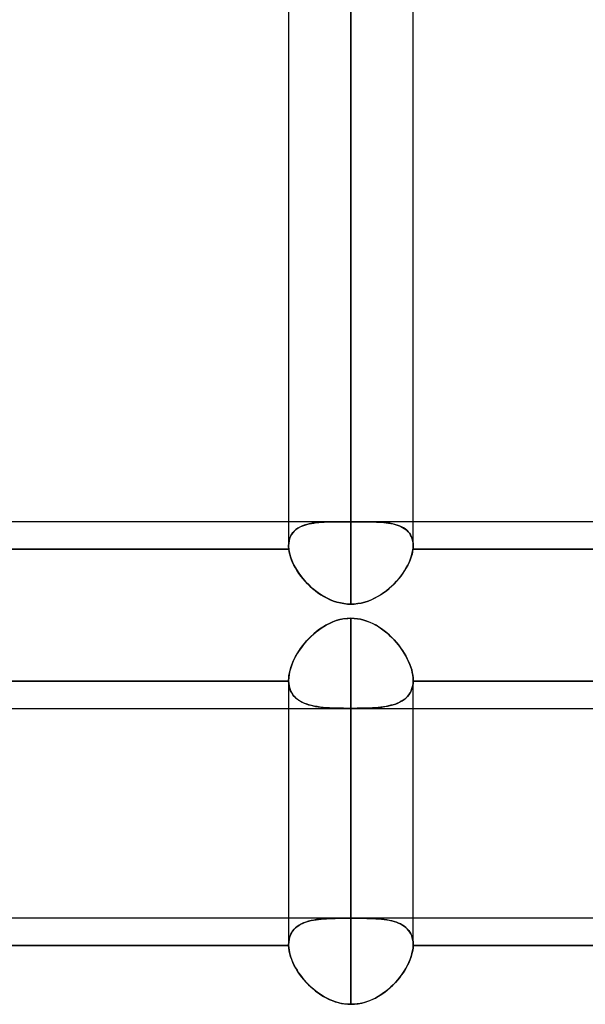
# Model space of a CAD drawing. Header units: millimetres. Extents: x -86 to 92, y -242 to 242.
# Tile 8 of 81: x 11.5 to 19.63, y -141.97 to -127.82. Entities that reach past the tile are written whole.
import ezdxf

# ---------------------------------------------------------------- set-up
doc = ezdxf.new("R2010")
doc.units = ezdxf.units.MM
doc.layers.add('MAIN-1', color=7, linetype='Continuous')

msp = doc.modelspace()

# ---------------------------------------------------------------- linework, layer by layer
at = {"layer": 'MAIN-1'}
for p, q in [((15.362, 0), (15.362, -135.382)), ((15.362, 0), (15.362, -135.382)), ((16.257, 0), (16.257, -136.222)), ((16.257, 0), (16.257, -135.039)), ((17.152, -135.382), (17.152, 0)), ((17.152, -135.382), (17.152, 0)), ((16.257, -136.222), (16.257, 0)), ((16.257, -135.039), (16.257, -49.579)), ((16.132, -135.039), (7.583, -135.039)), ((15.362, -135.039), (8.352, -135.039)), ((16.132, -135.039), (15.362, -135.039)), ((15.523, -135.115), (15.494, -135.131)), ((15.511, -135.121), (15.537, -135.108)), ((15.554, -135.1), (15.523, -135.115)), ((15.537, -135.108), (15.565, -135.096)), ((15.588, -135.087), (15.554, -135.1)), ((15.565, -135.096), (15.594, -135.085)), ((15.623, -135.077), (15.588, -135.087)), ((15.594, -135.085), (15.625, -135.076)), ((15.66, -135.067), (15.623, -135.077)), ((15.625, -135.076), (15.658, -135.068)), ((15.658, -135.068), (15.691, -135.061)), ((15.7, -135.06), (15.66, -135.067)), ((15.691, -135.061), (15.726, -135.056)), ((15.741, -135.054), (15.7, -135.06)), ((15.726, -135.056), (15.762, -135.051)), ((15.784, -135.049), (15.741, -135.054)), ((15.762, -135.051), (15.798, -135.048)), ((15.829, -135.045), (15.784, -135.049)), ((15.798, -135.048), (15.836, -135.045)), ((15.876, -135.043), (15.829, -135.045)), ((15.836, -135.045), (15.875, -135.043)), ((15.875, -135.043), (15.915, -135.041)), ((15.924, -135.041), (15.876, -135.043)), ((15.915, -135.041), (15.956, -135.04)), ((15.973, -135.04), (15.924, -135.041)), ((15.956, -135.04), (15.998, -135.04)), ((16.024, -135.039), (15.973, -135.04)), ((15.998, -135.04), (16.042, -135.039)), ((16.076, -135.039), (16.024, -135.039)), ((16.042, -135.039), (16.086, -135.039)), ((16.13, -135.039), (16.076, -135.039)), ((16.086, -135.039), (16.131, -135.039)), ((16.151, -135.039), (16.13, -135.039)), ((16.131, -135.039), (16.152, -135.039)), ((16.172, -135.039), (16.151, -135.039)), ((16.152, -135.039), (16.173, -135.039)), ((16.193, -135.039), (16.172, -135.039)), ((16.173, -135.039), (16.194, -135.039)), ((16.215, -135.039), (16.193, -135.039)), ((16.194, -135.039), (16.215, -135.039)), ((16.236, -135.039), (16.215, -135.039)), ((16.215, -135.039), (16.236, -135.039)), ((16.257, -135.039), (16.236, -135.039)), ((16.236, -135.039), (16.257, -135.039)), ((16.257, -135.039), (16.279, -135.039)), ((16.279, -135.039), (16.257, -135.039)), ((16.279, -135.039), (16.3, -135.039)), ((16.3, -135.039), (16.279, -135.039)), ((16.3, -135.039), (16.321, -135.039)), ((16.321, -135.039), (16.3, -135.039)), ((16.321, -135.039), (16.343, -135.039)), ((16.343, -135.039), (16.321, -135.039)), ((16.343, -135.039), (16.364, -135.039)), ((16.364, -135.039), (16.343, -135.039)), ((16.364, -135.039), (16.385, -135.039)), ((16.385, -135.039), (16.364, -135.039)), ((24.66, -135.039), (16.383, -135.039)), ((17.152, -135.039), (16.383, -135.039)), ((16.385, -135.039), (16.427, -135.039)), ((16.433, -135.039), (16.385, -135.039)), ((16.427, -135.039), (16.468, -135.039)), ((16.481, -135.039), (16.433, -135.039)), ((16.468, -135.039), (16.508, -135.039)), ((16.528, -135.04), (16.481, -135.039)), ((16.508, -135.039), (16.548, -135.04)), ((16.573, -135.041), (16.528, -135.04)), ((16.548, -135.04), (16.586, -135.041)), ((16.617, -135.042), (16.573, -135.041)), ((16.586, -135.041), (16.624, -135.042)), ((16.66, -135.044), (16.617, -135.042)), ((16.624, -135.042), (16.66, -135.044)), ((16.66, -135.044), (16.697, -135.046)), ((16.702, -135.047), (16.66, -135.044)), ((16.697, -135.046), (16.732, -135.049)), ((16.742, -135.05), (16.702, -135.047)), ((16.732, -135.049), (16.766, -135.053)), ((16.78, -135.055), (16.742, -135.05)), ((16.766, -135.053), (16.8, -135.057)), ((16.818, -135.06), (16.78, -135.055)), ((16.8, -135.057), (16.832, -135.063)), ((16.854, -135.067), (16.818, -135.06)), ((16.832, -135.063), (16.863, -135.069)), ((16.888, -135.076), (16.854, -135.067)), ((16.863, -135.069), (16.894, -135.077)), ((16.922, -135.085), (16.888, -135.076)), ((16.894, -135.077), (16.922, -135.086)), ((16.953, -135.097), (16.922, -135.085)), ((16.922, -135.086), (16.95, -135.096)), ((16.95, -135.096), (16.976, -135.107)), ((16.983, -135.11), (16.953, -135.097)), ((16.976, -135.107), (17.001, -135.119)), ((17.011, -135.125), (16.983, -135.11)), ((17.001, -135.119), (17.024, -135.133)), ((24.163, -135.039), (17.152, -135.039)), ((15.39, -135.248), (15.378, -135.278)), ((15.383, -135.264), (15.395, -135.238)), ((15.405, -135.22), (15.39, -135.248)), ((15.395, -135.238), (15.409, -135.215)), ((15.423, -135.195), (15.405, -135.22)), ((15.409, -135.215), (15.425, -135.192)), ((15.444, -135.171), (15.423, -135.195)), ((15.425, -135.192), (15.443, -135.172)), ((15.443, -135.172), (15.464, -135.154)), ((15.468, -135.15), (15.444, -135.171)), ((15.464, -135.154), (15.486, -135.137)), ((15.494, -135.131), (15.468, -135.15)), ((15.486, -135.137), (15.511, -135.121)), ((17.036, -135.142), (17.011, -135.125)), ((17.024, -135.133), (17.045, -135.149)), ((17.06, -135.161), (17.036, -135.142)), ((17.045, -135.149), (17.065, -135.165)), ((17.081, -135.182), (17.06, -135.161)), ((17.065, -135.165), (17.082, -135.183)), ((17.099, -135.204), (17.081, -135.182)), ((17.082, -135.183), (17.098, -135.203)), ((17.098, -135.203), (17.113, -135.224)), ((17.115, -135.229), (17.099, -135.204)), ((17.113, -135.224), (17.125, -135.247)), ((17.129, -135.256), (17.115, -135.229)), ((17.125, -135.247), (17.134, -135.271)), ((17.139, -135.285), (17.129, -135.256)), ((15.364, -135.345), (15.362, -135.382)), ((15.362, -135.382), (15.364, -135.35)), ((15.362, -135.382), (15.363, -135.389)), ((15.363, -135.389), (15.362, -135.382)), ((15.363, -135.389), (15.363, -135.396)), ((15.363, -135.396), (15.363, -135.389)), ((15.363, -135.396), (15.363, -135.403)), ((15.363, -135.403), (15.363, -135.396)), ((15.369, -135.311), (15.364, -135.345)), ((15.364, -135.35), (15.368, -135.32)), ((15.368, -135.32), (15.374, -135.291)), ((15.378, -135.278), (15.369, -135.311)), ((15.374, -135.291), (15.383, -135.264)), ((17.134, -135.271), (17.142, -135.297)), ((17.146, -135.315), (17.139, -135.285)), ((17.142, -135.297), (17.148, -135.324)), ((17.151, -135.347), (17.146, -135.315)), ((17.148, -135.324), (17.151, -135.352)), ((17.152, -135.381), (17.151, -135.347)), ((17.151, -135.352), (17.152, -135.382)), ((17.152, -135.39), (17.152, -135.381)), ((17.152, -135.382), (17.152, -135.39)), ((17.152, -135.39), (17.152, -135.398)), ((17.152, -135.398), (17.152, -135.39)), ((17.152, -135.398), (17.152, -135.407)), ((17.152, -135.406), (17.152, -135.398)), ((8.35, -135.432), (15.365, -135.432)), ((15.365, -135.432), (8.35, -135.432)), ((15.363, -135.403), (15.363, -135.41)), ((15.363, -135.41), (15.363, -135.403)), ((15.363, -135.41), (15.364, -135.418)), ((15.364, -135.418), (15.363, -135.41)), ((15.364, -135.418), (15.365, -135.425)), ((15.365, -135.425), (15.364, -135.418)), ((15.365, -135.425), (15.365, -135.432)), ((15.365, -135.432), (15.365, -135.425)), ((15.371, -135.469), (15.365, -135.432)), ((15.365, -135.432), (15.371, -135.468)), ((15.371, -135.468), (15.379, -135.505)), ((15.38, -135.506), (15.371, -135.469)), ((15.379, -135.505), (15.39, -135.543)), ((15.391, -135.544), (15.38, -135.506)), ((15.39, -135.543), (15.404, -135.582)), ((15.405, -135.583), (15.391, -135.544)), ((17.124, -135.544), (17.11, -135.583)), ((17.11, -135.583), (17.124, -135.544)), ((17.136, -135.506), (17.124, -135.544)), ((17.124, -135.544), (17.135, -135.506)), ((17.135, -135.506), (17.144, -135.469)), ((17.144, -135.468), (17.136, -135.506)), ((17.149, -135.432), (17.144, -135.468)), ((17.144, -135.469), (17.149, -135.432)), ((17.149, -135.432), (17.15, -135.423)), ((17.15, -135.424), (17.149, -135.432)), ((17.151, -135.415), (17.15, -135.424)), ((17.15, -135.423), (17.151, -135.415)), ((17.149, -135.432), (24.165, -135.432)), ((24.165, -135.432), (17.149, -135.432)), ((17.151, -135.415), (17.152, -135.406)), ((17.152, -135.407), (17.151, -135.415)), ((15.404, -135.582), (15.421, -135.621)), ((15.421, -135.623), (15.405, -135.583)), ((15.421, -135.621), (15.44, -135.661)), ((15.44, -135.662), (15.421, -135.623)), ((15.44, -135.661), (15.461, -135.7)), ((15.462, -135.702), (15.44, -135.662)), ((17.053, -135.702), (17.075, -135.662)), ((17.075, -135.661), (17.054, -135.701)), ((17.094, -135.622), (17.075, -135.661)), ((17.075, -135.662), (17.094, -135.623)), ((17.11, -135.583), (17.094, -135.622)), ((17.094, -135.623), (17.11, -135.583)), ((15.461, -135.7), (15.484, -135.739)), ((15.486, -135.741), (15.462, -135.702)), ((15.484, -135.739), (15.51, -135.778)), ((15.511, -135.78), (15.486, -135.741)), ((15.51, -135.778), (15.538, -135.816)), ((15.539, -135.818), (15.511, -135.78)), ((15.538, -135.816), (15.568, -135.854)), ((15.57, -135.856), (15.539, -135.818)), ((16.945, -135.857), (16.975, -135.819)), ((16.976, -135.818), (16.946, -135.855)), ((16.975, -135.819), (17.003, -135.78)), ((17.004, -135.779), (16.976, -135.818)), ((17.003, -135.78), (17.029, -135.741)), ((17.03, -135.74), (17.004, -135.779)), ((17.029, -135.741), (17.053, -135.702)), ((17.054, -135.701), (17.03, -135.74)), ((15.568, -135.854), (15.6, -135.891)), ((15.601, -135.893), (15.57, -135.856)), ((15.6, -135.891), (15.634, -135.927)), ((15.635, -135.929), (15.601, -135.893)), ((15.634, -135.927), (15.669, -135.962)), ((15.671, -135.964), (15.635, -135.929)), ((15.669, -135.962), (15.706, -135.996)), ((15.708, -135.997), (15.671, -135.964)), ((16.806, -135.998), (16.843, -135.964)), ((16.845, -135.963), (16.807, -135.997)), ((16.843, -135.964), (16.879, -135.93)), ((16.88, -135.929), (16.845, -135.963)), ((16.879, -135.93), (16.913, -135.894)), ((16.914, -135.893), (16.88, -135.929)), ((16.913, -135.894), (16.945, -135.857)), ((16.946, -135.855), (16.914, -135.893)), ((15.706, -135.996), (15.745, -136.028)), ((15.747, -136.029), (15.708, -135.997)), ((15.745, -136.028), (15.785, -136.058)), ((15.787, -136.059), (15.747, -136.029)), ((15.785, -136.058), (15.827, -136.086)), ((15.829, -136.087), (15.787, -136.059)), ((15.827, -136.086), (15.871, -136.113)), ((15.872, -136.114), (15.829, -136.087)), ((16.642, -136.114), (16.685, -136.088)), ((16.686, -136.087), (16.643, -136.113)), ((16.685, -136.088), (16.727, -136.06)), ((16.728, -136.059), (16.686, -136.087)), ((16.727, -136.06), (16.767, -136.03)), ((16.769, -136.029), (16.728, -136.059)), ((16.767, -136.03), (16.806, -135.998)), ((16.807, -135.997), (16.769, -136.029)), ((15.871, -136.113), (15.915, -136.137)), ((15.917, -136.137), (15.872, -136.114)), ((15.915, -136.137), (15.961, -136.158)), ((15.963, -136.159), (15.917, -136.137)), ((15.961, -136.158), (16.009, -136.177)), ((16.01, -136.177), (15.963, -136.159)), ((16.009, -136.177), (16.057, -136.193)), ((16.058, -136.193), (16.01, -136.177)), ((16.057, -136.193), (16.107, -136.205)), ((16.107, -136.205), (16.058, -136.193)), ((16.157, -136.214), (16.107, -136.205)), ((16.107, -136.205), (16.157, -136.215)), ((16.207, -136.22), (16.157, -136.214)), ((16.157, -136.215), (16.207, -136.22)), ((16.257, -136.222), (16.207, -136.22)), ((16.207, -136.22), (16.257, -136.222)), ((16.308, -136.22), (16.257, -136.222)), ((16.257, -136.222), (16.307, -136.22)), ((16.307, -136.22), (16.357, -136.215)), ((16.358, -136.215), (16.308, -136.22)), ((16.357, -136.215), (16.407, -136.206)), ((16.407, -136.206), (16.358, -136.215)), ((16.457, -136.193), (16.407, -136.206)), ((16.407, -136.206), (16.456, -136.193)), ((16.456, -136.193), (16.504, -136.178)), ((16.505, -136.178), (16.457, -136.193)), ((16.504, -136.178), (16.551, -136.159)), ((16.552, -136.159), (16.505, -136.178)), ((16.551, -136.159), (16.597, -136.138)), ((16.598, -136.137), (16.552, -136.159)), ((16.597, -136.138), (16.642, -136.114)), ((16.643, -136.113), (16.598, -136.137)), ((15.9, -136.524), (15.854, -136.552)), ((15.869, -136.542), (15.909, -136.519)), ((15.948, -136.499), (15.9, -136.524)), ((15.909, -136.519), (15.95, -136.498)), ((15.997, -136.477), (15.948, -136.499)), ((15.95, -136.498), (15.991, -136.479)), ((15.991, -136.479), (16.034, -136.463)), ((16.047, -136.459), (15.997, -136.477)), ((16.034, -136.463), (16.078, -136.449)), ((16.098, -136.444), (16.047, -136.459)), ((16.078, -136.449), (16.122, -136.438)), ((16.151, -136.433), (16.098, -136.444)), ((16.122, -136.438), (16.167, -136.43)), ((16.204, -136.426), (16.151, -136.433)), ((16.167, -136.43), (16.212, -136.426)), ((16.257, -136.424), (16.204, -136.426)), ((16.212, -136.426), (16.257, -136.424)), ((16.257, -136.424), (16.304, -136.426)), ((16.257, -140.735), (16.257, -136.424)), ((16.305, -136.426), (16.257, -136.424)), ((16.257, -136.424), (16.257, -140.735)), ((16.304, -136.426), (16.351, -136.431)), ((16.352, -136.431), (16.305, -136.426)), ((16.351, -136.431), (16.398, -136.439)), ((16.398, -136.439), (16.352, -136.431)), ((16.398, -136.439), (16.443, -136.451)), ((16.444, -136.451), (16.398, -136.439)), ((16.443, -136.451), (16.488, -136.465)), ((16.489, -136.466), (16.444, -136.451)), ((16.488, -136.465), (16.532, -136.483)), ((16.534, -136.484), (16.489, -136.466)), ((16.532, -136.483), (16.575, -136.502)), ((16.577, -136.504), (16.534, -136.484)), ((16.575, -136.502), (16.616, -136.525)), ((16.619, -136.526), (16.577, -136.504)), ((16.616, -136.525), (16.657, -136.549)), ((16.66, -136.551), (16.619, -136.526)), ((15.725, -136.649), (15.685, -136.686)), ((15.687, -136.684), (15.722, -136.652)), ((15.722, -136.652), (15.757, -136.622)), ((15.766, -136.615), (15.725, -136.649)), ((15.757, -136.622), (15.793, -136.594)), ((15.809, -136.582), (15.766, -136.615)), ((15.793, -136.594), (15.831, -136.567)), ((15.854, -136.552), (15.809, -136.582)), ((15.831, -136.567), (15.869, -136.542)), ((16.657, -136.549), (16.697, -136.576)), ((16.699, -136.578), (16.66, -136.551)), ((16.697, -136.576), (16.735, -136.604)), ((16.738, -136.606), (16.699, -136.578)), ((16.735, -136.604), (16.773, -136.634)), ((16.775, -136.636), (16.738, -136.606)), ((16.773, -136.634), (16.809, -136.667)), ((16.81, -136.668), (16.775, -136.636)), ((16.809, -136.667), (16.845, -136.7)), ((16.845, -136.701), (16.81, -136.668)), ((15.578, -136.804), (15.546, -136.846)), ((15.562, -136.823), (15.592, -136.787)), ((15.612, -136.763), (15.578, -136.804)), ((15.592, -136.787), (15.622, -136.751)), ((15.647, -136.724), (15.612, -136.763)), ((15.622, -136.751), (15.654, -136.717)), ((15.685, -136.686), (15.647, -136.724)), ((15.654, -136.717), (15.687, -136.684)), ((16.845, -136.7), (16.879, -136.736)), ((16.879, -136.735), (16.845, -136.701)), ((16.911, -136.771), (16.879, -136.735)), ((16.879, -136.736), (16.911, -136.772)), ((16.941, -136.809), (16.911, -136.771)), ((16.911, -136.772), (16.942, -136.809)), ((16.97, -136.847), (16.941, -136.809)), ((16.942, -136.809), (16.971, -136.848)), ((15.462, -136.976), (15.485, -136.937)), ((15.488, -136.931), (15.463, -136.975)), ((15.485, -136.937), (15.509, -136.899)), ((15.516, -136.888), (15.488, -136.931)), ((15.509, -136.899), (15.535, -136.861)), ((15.546, -136.846), (15.516, -136.888)), ((15.535, -136.861), (15.562, -136.823)), ((16.998, -136.886), (16.97, -136.847)), ((16.971, -136.848), (16.998, -136.887)), ((17.023, -136.926), (16.998, -136.886)), ((16.998, -136.887), (17.024, -136.926)), ((17.047, -136.966), (17.023, -136.926)), ((17.024, -136.926), (17.047, -136.966)), ((15.394, -137.133), (15.408, -137.094)), ((15.42, -137.064), (15.403, -137.108)), ((15.408, -137.094), (15.424, -137.055)), ((15.44, -137.019), (15.42, -137.064)), ((15.424, -137.055), (15.442, -137.015)), ((15.463, -136.975), (15.44, -137.019)), ((15.442, -137.015), (15.462, -136.976)), ((17.047, -136.966), (17.068, -137.006)), ((17.068, -137.006), (17.047, -136.966)), ((17.068, -137.006), (17.087, -137.047)), ((17.087, -137.047), (17.068, -137.006)), ((17.087, -137.047), (17.104, -137.087)), ((17.104, -137.087), (17.087, -137.047)), ((17.104, -137.087), (17.119, -137.127)), ((17.119, -137.127), (17.104, -137.087)), ((15.369, -137.237), (15.364, -137.278)), ((15.368, -137.246), (15.374, -137.209)), ((15.377, -137.194), (15.369, -137.237)), ((15.374, -137.209), (15.383, -137.171)), ((15.389, -137.151), (15.377, -137.194)), ((15.383, -137.171), (15.394, -137.133)), ((15.403, -137.108), (15.389, -137.151)), ((17.119, -137.127), (17.131, -137.167)), ((17.131, -137.167), (17.119, -137.127)), ((17.131, -137.167), (17.14, -137.206)), ((17.14, -137.206), (17.131, -137.167)), ((17.14, -137.206), (17.147, -137.244)), ((17.147, -137.244), (17.14, -137.206)), ((15.363, -137.331), (8.352, -137.331)), ((8.352, -137.331), (15.363, -137.331)), ((15.362, -137.318), (15.362, -141.115)), ((15.364, -137.278), (15.362, -137.318)), ((15.362, -137.318), (15.364, -137.282)), ((15.362, -137.32), (15.362, -137.318)), ((15.362, -137.318), (15.362, -137.32)), ((15.362, -137.318), (15.362, -137.724)), ((15.363, -137.321), (15.362, -137.32)), ((15.362, -137.32), (15.363, -137.321)), ((15.363, -137.323), (15.363, -137.321)), ((15.363, -137.321), (15.363, -137.323)), ((15.363, -137.325), (15.363, -137.323)), ((15.363, -137.323), (15.363, -137.325)), ((15.363, -137.327), (15.363, -137.325)), ((15.363, -137.325), (15.363, -137.327)), ((15.363, -137.329), (15.363, -137.327)), ((15.363, -137.327), (15.363, -137.329)), ((15.363, -137.331), (15.363, -137.329)), ((15.363, -137.329), (15.363, -137.331)), ((15.363, -137.331), (15.365, -137.363)), ((15.365, -137.367), (15.363, -137.331)), ((15.364, -137.282), (15.368, -137.246)), ((15.365, -137.363), (15.369, -137.393)), ((15.371, -137.402), (15.365, -137.367)), ((17.144, -137.403), (17.15, -137.368)), ((17.15, -137.363), (17.146, -137.393)), ((17.147, -137.244), (17.151, -137.281)), ((17.151, -137.281), (17.147, -137.244)), ((17.152, -137.331), (17.15, -137.363)), ((17.15, -137.368), (17.152, -137.331)), ((17.151, -137.281), (17.152, -137.318)), ((17.152, -137.317), (17.151, -137.281)), ((17.152, -137.32), (17.152, -137.317)), ((17.152, -137.318), (17.152, -137.32)), ((17.152, -141.115), (17.152, -137.318)), ((17.152, -137.32), (17.152, -137.322)), ((17.152, -137.322), (17.152, -137.32)), ((17.152, -137.322), (17.152, -137.324)), ((17.152, -137.324), (17.152, -137.322)), ((17.152, -137.324), (17.152, -137.326)), ((17.152, -137.326), (17.152, -137.324)), ((17.152, -137.326), (17.152, -137.329)), ((17.152, -137.329), (17.152, -137.326)), ((17.152, -137.329), (17.152, -137.331)), ((17.152, -137.331), (17.152, -137.329)), ((24.163, -137.331), (17.152, -137.331)), ((17.152, -137.331), (24.163, -137.331)), ((17.152, -137.724), (17.152, -137.318)), ((15.369, -137.393), (15.376, -137.422)), ((15.38, -137.435), (15.371, -137.402)), ((15.376, -137.422), (15.385, -137.45)), ((15.392, -137.467), (15.38, -137.435)), ((15.385, -137.45), (15.396, -137.476)), ((15.407, -137.496), (15.392, -137.467)), ((15.396, -137.476), (15.41, -137.501)), ((15.424, -137.523), (15.407, -137.496)), ((15.41, -137.501), (15.425, -137.524)), ((15.444, -137.548), (15.424, -137.523)), ((15.425, -137.524), (15.443, -137.546)), ((17.07, -137.548), (17.091, -137.523)), ((17.089, -137.525), (17.072, -137.547)), ((17.105, -137.502), (17.089, -137.525)), ((17.091, -137.523), (17.108, -137.496)), ((17.119, -137.477), (17.105, -137.502)), ((17.108, -137.496), (17.123, -137.467)), ((17.13, -137.45), (17.119, -137.477)), ((17.123, -137.467), (17.135, -137.436)), ((17.139, -137.422), (17.13, -137.45)), ((17.135, -137.436), (17.144, -137.403)), ((17.146, -137.393), (17.139, -137.422)), ((15.443, -137.546), (15.462, -137.566)), ((15.467, -137.571), (15.444, -137.548)), ((15.462, -137.566), (15.484, -137.585)), ((15.493, -137.592), (15.467, -137.571)), ((15.484, -137.585), (15.507, -137.602)), ((15.52, -137.611), (15.493, -137.592)), ((15.507, -137.602), (15.532, -137.618)), ((15.55, -137.628), (15.52, -137.611)), ((15.532, -137.618), (15.559, -137.632)), ((15.582, -137.643), (15.55, -137.628)), ((15.559, -137.632), (15.587, -137.645)), ((15.616, -137.656), (15.582, -137.643)), ((15.587, -137.645), (15.617, -137.656)), ((15.652, -137.668), (15.616, -137.656)), ((15.617, -137.656), (15.648, -137.667)), ((16.862, -137.668), (16.898, -137.657)), ((16.897, -137.657), (16.866, -137.667)), ((16.927, -137.645), (16.897, -137.657)), ((16.898, -137.657), (16.932, -137.643)), ((16.955, -137.633), (16.927, -137.645)), ((16.932, -137.643), (16.964, -137.628)), ((16.982, -137.618), (16.955, -137.633)), ((16.964, -137.628), (16.994, -137.611)), ((17.007, -137.603), (16.982, -137.618)), ((16.994, -137.611), (17.022, -137.592)), ((17.031, -137.586), (17.007, -137.603)), ((17.022, -137.592), (17.047, -137.571)), ((17.052, -137.567), (17.031, -137.586)), ((17.047, -137.571), (17.07, -137.548)), ((17.072, -137.547), (17.052, -137.567)), ((25.058, -137.724), (1.62, -137.724)), ((25.058, -137.724), (2.014, -137.724)), ((15.362, -137.724), (15.362, -141.115)), ((15.648, -137.667), (15.681, -137.676)), ((15.69, -137.678), (15.652, -137.668)), ((15.681, -137.676), (15.715, -137.684)), ((15.729, -137.687), (15.69, -137.678)), ((15.715, -137.684), (15.75, -137.691)), ((15.771, -137.694), (15.729, -137.687)), ((15.75, -137.691), (15.787, -137.697)), ((15.814, -137.7), (15.771, -137.694)), ((15.787, -137.697), (15.825, -137.702)), ((15.858, -137.705), (15.814, -137.7)), ((15.825, -137.702), (15.864, -137.706)), ((15.904, -137.71), (15.858, -137.705)), ((15.864, -137.706), (15.904, -137.71)), ((15.904, -137.71), (15.945, -137.712)), ((15.952, -137.713), (15.904, -137.71)), ((15.945, -137.712), (15.988, -137.715)), ((16, -137.715), (15.952, -137.713)), ((15.988, -137.715), (16.031, -137.716)), ((16.05, -137.717), (16, -137.715)), ((16.031, -137.716), (16.076, -137.718)), ((16.101, -137.718), (16.05, -137.717)), ((16.076, -137.718), (16.121, -137.719)), ((16.153, -137.719), (16.101, -137.718)), ((16.121, -137.719), (16.166, -137.719)), ((16.205, -137.72), (16.153, -137.719)), ((16.166, -137.719), (16.212, -137.72)), ((16.257, -137.72), (16.205, -137.72)), ((16.212, -137.72), (16.257, -137.72)), ((16.257, -137.72), (16.257, -141.972)), ((16.303, -137.72), (16.257, -137.72)), ((16.257, -137.72), (16.309, -137.72)), ((16.257, -141.972), (16.257, -137.724)), ((16.348, -137.719), (16.303, -137.72)), ((16.309, -137.72), (16.361, -137.719)), ((16.393, -137.719), (16.348, -137.719)), ((16.361, -137.719), (16.413, -137.718)), ((16.438, -137.718), (16.393, -137.719)), ((16.413, -137.718), (16.464, -137.717)), ((16.482, -137.716), (16.438, -137.718)), ((16.464, -137.717), (16.514, -137.715)), ((16.526, -137.715), (16.482, -137.716)), ((16.514, -137.715), (16.562, -137.713)), ((16.568, -137.712), (16.526, -137.715)), ((16.562, -137.713), (16.61, -137.71)), ((16.609, -137.71), (16.568, -137.712)), ((16.65, -137.706), (16.609, -137.71)), ((16.61, -137.71), (16.656, -137.706)), ((16.689, -137.702), (16.65, -137.706)), ((16.656, -137.706), (16.7, -137.701)), ((16.727, -137.697), (16.689, -137.702)), ((16.7, -137.701), (16.743, -137.694)), ((16.763, -137.691), (16.727, -137.697)), ((16.743, -137.694), (16.784, -137.687)), ((16.799, -137.684), (16.763, -137.691)), ((16.784, -137.687), (16.824, -137.678)), ((16.833, -137.676), (16.799, -137.684)), ((16.824, -137.678), (16.862, -137.668)), ((16.866, -137.667), (16.833, -137.676)), ((17.152, -141.115), (17.152, -137.724)), ((24.66, -140.735), (0, -140.735)), ((15.362, -140.735), (8.352, -140.735)), ((17.152, -140.735), (15.362, -140.735)), ((15.647, -140.779), (15.612, -140.79)), ((15.622, -140.787), (15.654, -140.777)), ((15.685, -140.77), (15.647, -140.779)), ((15.654, -140.777), (15.687, -140.769)), ((15.725, -140.762), (15.685, -140.77)), ((15.687, -140.769), (15.722, -140.762)), ((15.722, -140.762), (15.757, -140.756)), ((15.766, -140.755), (15.725, -140.762)), ((15.757, -140.756), (15.793, -140.752)), ((15.809, -140.75), (15.766, -140.755)), ((15.793, -140.752), (15.831, -140.748)), ((15.854, -140.746), (15.809, -140.75)), ((15.831, -140.748), (15.869, -140.744)), ((15.9, -140.742), (15.854, -140.746)), ((15.869, -140.744), (15.909, -140.742)), ((15.948, -140.74), (15.9, -140.742)), ((15.909, -140.742), (15.95, -140.74)), ((15.997, -140.738), (15.948, -140.74)), ((15.95, -140.74), (15.991, -140.738)), ((15.991, -140.738), (16.034, -140.737)), ((16.047, -140.737), (15.997, -140.738)), ((16.034, -140.737), (16.078, -140.736)), ((16.098, -140.736), (16.047, -140.737)), ((16.078, -140.736), (16.122, -140.736)), ((16.151, -140.736), (16.098, -140.736)), ((16.122, -140.736), (16.167, -140.736)), ((16.204, -140.735), (16.151, -140.736)), ((16.167, -140.736), (16.212, -140.735)), ((16.257, -140.735), (16.204, -140.735)), ((16.212, -140.735), (16.257, -140.735)), ((16.305, -140.735), (16.257, -140.735)), ((16.257, -140.735), (16.304, -140.735)), ((16.304, -140.735), (16.351, -140.736)), ((16.352, -140.736), (16.305, -140.735)), ((16.351, -140.736), (16.398, -140.736)), ((16.398, -140.736), (16.352, -140.736)), ((16.444, -140.737), (16.398, -140.736)), ((16.398, -140.736), (16.443, -140.736)), ((16.443, -140.736), (16.488, -140.737)), ((16.489, -140.737), (16.444, -140.737)), ((16.488, -140.737), (16.532, -140.738)), ((16.534, -140.739), (16.489, -140.737)), ((16.532, -140.738), (16.575, -140.74)), ((16.577, -140.74), (16.534, -140.739)), ((16.575, -140.74), (16.616, -140.742)), ((16.619, -140.743), (16.577, -140.74)), ((16.616, -140.742), (16.657, -140.745)), ((16.66, -140.745), (16.619, -140.743)), ((16.657, -140.745), (16.697, -140.749)), ((16.699, -140.749), (16.66, -140.745)), ((16.697, -140.749), (16.735, -140.753)), ((16.738, -140.754), (16.699, -140.749)), ((16.735, -140.753), (16.773, -140.759)), ((16.775, -140.759), (16.738, -140.754)), ((16.773, -140.759), (16.809, -140.765)), ((16.81, -140.766), (16.775, -140.759)), ((16.809, -140.765), (16.845, -140.773)), ((16.845, -140.773), (16.81, -140.766)), ((16.879, -140.782), (16.845, -140.773)), ((16.845, -140.773), (16.879, -140.782)), ((24.163, -140.735), (17.152, -140.735)), ((15.42, -140.921), (15.403, -140.948)), ((15.408, -140.939), (15.424, -140.916)), ((15.44, -140.896), (15.42, -140.921)), ((15.424, -140.916), (15.442, -140.894)), ((15.463, -140.873), (15.44, -140.896)), ((15.442, -140.894), (15.462, -140.874)), ((15.462, -140.874), (15.485, -140.855)), ((15.488, -140.853), (15.463, -140.873)), ((15.485, -140.855), (15.509, -140.838)), ((15.516, -140.834), (15.488, -140.853)), ((15.509, -140.838), (15.535, -140.823)), ((15.546, -140.818), (15.516, -140.834)), ((15.535, -140.823), (15.562, -140.809)), ((15.578, -140.803), (15.546, -140.818)), ((15.562, -140.809), (15.592, -140.797)), ((15.612, -140.79), (15.578, -140.803)), ((15.592, -140.797), (15.622, -140.787)), ((16.911, -140.793), (16.879, -140.782)), ((16.879, -140.782), (16.911, -140.793)), ((16.941, -140.805), (16.911, -140.793)), ((16.911, -140.793), (16.942, -140.805)), ((16.97, -140.818), (16.941, -140.805)), ((16.942, -140.805), (16.971, -140.818)), ((16.998, -140.833), (16.97, -140.818)), ((16.971, -140.818), (16.998, -140.833)), ((17.023, -140.85), (16.998, -140.833)), ((16.998, -140.833), (17.024, -140.85)), ((17.047, -140.869), (17.023, -140.85)), ((17.024, -140.85), (17.047, -140.869)), ((17.068, -140.889), (17.047, -140.869)), ((17.047, -140.869), (17.068, -140.889)), ((17.087, -140.911), (17.068, -140.889)), ((17.068, -140.889), (17.088, -140.911)), ((17.104, -140.935), (17.087, -140.911)), ((17.088, -140.911), (17.104, -140.935)), ((15.369, -141.042), (15.364, -141.078)), ((15.364, -141.082), (15.368, -141.05)), ((15.368, -141.05), (15.374, -141.02)), ((15.377, -141.009), (15.369, -141.042)), ((15.374, -141.02), (15.383, -140.992)), ((15.389, -140.977), (15.377, -141.009)), ((15.383, -140.992), (15.394, -140.965)), ((15.403, -140.948), (15.389, -140.977)), ((15.394, -140.965), (15.408, -140.939)), ((17.119, -140.961), (17.104, -140.935)), ((17.104, -140.935), (17.119, -140.961)), ((17.131, -140.988), (17.119, -140.961)), ((17.119, -140.961), (17.131, -140.988)), ((17.14, -141.018), (17.131, -140.988)), ((17.131, -140.988), (17.14, -141.017)), ((17.14, -141.017), (17.147, -141.048)), ((17.147, -141.049), (17.14, -141.018)), ((17.147, -141.048), (17.151, -141.081)), ((17.151, -141.081), (17.147, -141.049)), ((15.363, -141.128), (8.352, -141.128)), ((8.352, -141.128), (15.363, -141.128)), ((15.364, -141.078), (15.362, -141.115)), ((15.362, -141.115), (15.364, -141.082)), ((15.362, -141.117), (15.362, -141.115)), ((15.362, -141.115), (15.362, -141.117)), ((15.363, -141.119), (15.362, -141.117)), ((15.362, -141.117), (15.363, -141.119)), ((15.363, -141.121), (15.363, -141.119)), ((15.363, -141.119), (15.363, -141.121)), ((15.363, -141.122), (15.363, -141.121)), ((15.363, -141.121), (15.363, -141.122)), ((15.363, -141.124), (15.363, -141.122)), ((15.363, -141.122), (15.363, -141.124)), ((15.363, -141.126), (15.363, -141.124)), ((15.363, -141.124), (15.363, -141.126)), ((15.363, -141.128), (15.363, -141.126)), ((15.363, -141.126), (15.363, -141.128)), ((15.363, -141.128), (15.365, -141.161)), ((15.365, -141.166), (15.363, -141.128)), ((15.365, -141.161), (15.369, -141.195)), ((15.371, -141.205), (15.365, -141.166)), ((15.369, -141.195), (15.376, -141.229)), ((17.146, -141.195), (17.139, -141.229)), ((17.144, -141.206), (17.15, -141.166)), ((17.15, -141.161), (17.146, -141.195)), ((17.15, -141.166), (17.152, -141.128)), ((17.152, -141.128), (17.15, -141.161)), ((17.152, -141.115), (17.151, -141.081)), ((17.151, -141.081), (17.152, -141.115)), ((17.152, -141.117), (17.152, -141.115)), ((17.152, -141.115), (17.152, -141.117)), ((17.152, -141.119), (17.152, -141.117)), ((17.152, -141.117), (17.152, -141.119)), ((17.152, -141.121), (17.152, -141.119)), ((17.152, -141.119), (17.152, -141.121)), ((17.152, -141.124), (17.152, -141.121)), ((17.152, -141.121), (17.152, -141.124)), ((17.152, -141.126), (17.152, -141.124)), ((17.152, -141.124), (17.152, -141.126)), ((17.152, -141.128), (17.152, -141.126)), ((17.152, -141.126), (17.152, -141.128)), ((24.163, -141.128), (17.152, -141.128)), ((17.152, -141.128), (24.163, -141.128)), ((15.38, -141.246), (15.371, -141.205)), ((15.376, -141.229), (15.385, -141.264)), ((15.392, -141.287), (15.38, -141.246)), ((15.385, -141.264), (15.396, -141.3)), ((15.407, -141.329), (15.392, -141.287)), ((15.396, -141.3), (15.41, -141.337)), ((15.424, -141.371), (15.407, -141.329)), ((15.41, -141.337), (15.425, -141.373)), ((17.105, -141.337), (17.089, -141.374)), ((17.091, -141.371), (17.108, -141.329)), ((17.119, -141.301), (17.105, -141.337)), ((17.108, -141.329), (17.123, -141.287)), ((17.13, -141.265), (17.119, -141.301)), ((17.123, -141.287), (17.135, -141.246)), ((17.139, -141.229), (17.13, -141.265)), ((17.135, -141.246), (17.144, -141.206)), ((15.444, -141.413), (15.424, -141.371)), ((15.425, -141.373), (15.443, -141.41)), ((15.443, -141.41), (15.462, -141.446)), ((15.467, -141.455), (15.444, -141.413)), ((15.462, -141.446), (15.484, -141.483)), ((15.493, -141.497), (15.467, -141.455)), ((15.484, -141.483), (15.507, -141.519)), ((17.031, -141.484), (17.007, -141.52)), ((17.022, -141.497), (17.047, -141.456)), ((17.052, -141.447), (17.031, -141.484)), ((17.047, -141.456), (17.07, -141.413)), ((17.072, -141.411), (17.052, -141.447)), ((17.07, -141.413), (17.091, -141.371)), ((17.089, -141.374), (17.072, -141.411)), ((15.52, -141.538), (15.493, -141.497)), ((15.507, -141.519), (15.532, -141.554)), ((15.55, -141.578), (15.52, -141.538)), ((15.532, -141.554), (15.559, -141.589)), ((15.582, -141.618), (15.55, -141.578)), ((15.559, -141.589), (15.587, -141.624)), ((15.616, -141.656), (15.582, -141.618)), ((15.587, -141.624), (15.617, -141.657)), ((16.927, -141.625), (16.897, -141.658)), ((16.898, -141.657), (16.932, -141.619)), ((16.955, -141.59), (16.927, -141.625)), ((16.932, -141.619), (16.964, -141.579)), ((16.982, -141.555), (16.955, -141.59)), ((16.964, -141.579), (16.994, -141.539)), ((17.007, -141.52), (16.982, -141.555)), ((16.994, -141.539), (17.022, -141.497)), ((15.652, -141.694), (15.616, -141.656)), ((15.617, -141.657), (15.648, -141.69)), ((15.648, -141.69), (15.681, -141.721)), ((15.69, -141.73), (15.652, -141.694)), ((15.681, -141.721), (15.715, -141.752)), ((15.729, -141.764), (15.69, -141.73)), ((15.715, -141.752), (15.75, -141.781)), ((15.771, -141.796), (15.729, -141.764)), ((16.743, -141.797), (16.784, -141.765)), ((16.799, -141.753), (16.763, -141.782)), ((16.784, -141.765), (16.824, -141.731)), ((16.833, -141.723), (16.799, -141.753)), ((16.824, -141.731), (16.862, -141.695)), ((16.866, -141.691), (16.833, -141.723)), ((16.862, -141.695), (16.898, -141.657)), ((16.897, -141.658), (16.866, -141.691)), ((15.75, -141.781), (15.787, -141.808)), ((15.814, -141.827), (15.771, -141.796)), ((15.787, -141.808), (15.825, -141.834)), ((15.858, -141.855), (15.814, -141.827)), ((15.825, -141.834), (15.864, -141.858)), ((15.904, -141.881), (15.858, -141.855)), ((15.864, -141.858), (15.904, -141.881)), ((15.904, -141.881), (15.945, -141.901)), ((15.952, -141.904), (15.904, -141.881)), ((15.945, -141.901), (15.988, -141.919)), ((16, -141.924), (15.952, -141.904)), ((16.514, -141.924), (16.562, -141.904)), ((16.568, -141.902), (16.526, -141.92)), ((16.562, -141.904), (16.61, -141.882)), ((16.609, -141.882), (16.568, -141.902)), ((16.65, -141.859), (16.609, -141.882)), ((16.61, -141.882), (16.656, -141.856)), ((16.689, -141.835), (16.65, -141.859)), ((16.656, -141.856), (16.7, -141.828)), ((16.727, -141.809), (16.689, -141.835)), ((16.7, -141.828), (16.743, -141.797)), ((16.763, -141.782), (16.727, -141.809)), ((15.988, -141.919), (16.031, -141.935)), ((16.05, -141.941), (16, -141.924)), ((16.031, -141.935), (16.076, -141.948)), ((16.101, -141.954), (16.05, -141.941)), ((16.076, -141.948), (16.121, -141.959)), ((16.153, -141.964), (16.101, -141.954)), ((16.121, -141.959), (16.166, -141.966)), ((16.205, -141.97), (16.153, -141.964)), ((16.166, -141.966), (16.212, -141.971)), ((16.257, -141.972), (16.205, -141.97)), ((16.212, -141.971), (16.257, -141.972)), ((16.257, -141.972), (16.309, -141.97)), ((16.303, -141.971), (16.257, -141.972)), ((16.348, -141.966), (16.303, -141.971)), ((16.309, -141.97), (16.361, -141.964)), ((16.393, -141.959), (16.348, -141.966)), ((16.361, -141.964), (16.413, -141.955)), ((16.438, -141.949), (16.393, -141.959)), ((16.413, -141.955), (16.464, -141.941)), ((16.482, -141.936), (16.438, -141.949)), ((16.464, -141.941), (16.514, -141.924)), ((16.526, -141.92), (16.482, -141.936))]:
    msp.add_line(p, q, dxfattribs=at)

doc.saveas('drawing.dxf')
